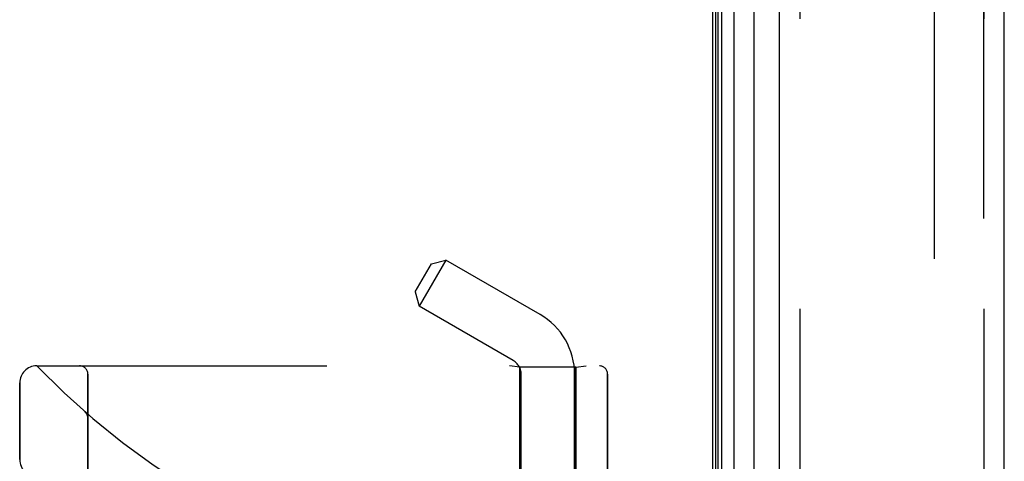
# Model space of a CAD drawing. Header units: inches. Extents: x 0 to 193, y 0 to 125.
# Tile 17 of 256: x 13.49 to 17.1, y 37.04 to 38.66. Entities that reach past the tile are written whole.
import ezdxf

# ---------------------------------------------------------------- set-up
doc = ezdxf.new("R2010")
doc.units = ezdxf.units.IN
doc.header["$LTSCALE"] = 10.635988
doc.header["$MEASUREMENT"] = 0
doc.linetypes.add('HIDDEN', pattern=[0.2, 0.1, -0.1])
doc.layers.get('0').update_dxf_attribs({"linetype": 'CONTINUOUS'})
for name, color, linetype in [('DEFAULT_2', 8, 'HIDDEN'), ('LEFTHAND_DOOR_ASSEMBLY', 7, 'CONTINUOUS'), ('RIGHTHAND_DOOR_ASSEMBLY', 7, 'CONTINUOUS')]:
    doc.layers.add(name, color=color, linetype=linetype)

msp = doc.modelspace()

# ---------------------------------------------------------------- linework, layer by layer
at = {"color": 3, "linetype": 'Continuous'}
msp.add_line((16.0301, 91.0617), (16.0301, 31.2697), dxfattribs=at)
at = {"layer": 'DEFAULT_2', "color": 8, "linetype": 'HIDDEN'}
msp.add_line((16.8427, 89.9001), (16.8427, 32.4312), dxfattribs=at)
at = {"layer": 'LEFTHAND_DOOR_ASSEMBLY', "color": 7, "linetype": 'Continuous'}
for p, q in [((16.1079, 90.831), (16.1079, 31.5003)), ((16.042, 31.5184), (16.042, 90.813)), ((16.0508, 31.516), (16.0508, 90.8153)), ((16.0645, 31.5092), (16.0645, 90.8221)), ((16.183, 31.5287), (16.183, 90.8026))]:
    msp.add_line(p, q, dxfattribs=at)
at = {"layer": 'LEFTHAND_DOOR_ASSEMBLY', "color": 3, "linetype": 'Continuous'}
for p, q in [((16.2751, 31.5507), (16.2751, 90.7807)), ((17.1001, 31.5507), (17.1001, 90.7807))]:
    msp.add_line(p, q, dxfattribs=at)
at = {"layer": 'LEFTHAND_DOOR_ASSEMBLY', "color": 8, "linetype": 'HIDDEN'}
for p, q in [((16.3501, 90.7807), (16.3501, 31.5507)), ((17.0251, 31.5507), (17.0251, 90.7807)), ((15.052, 37.7799), (14.954, 37.6101)), ((14.9987, 37.7656), (15.052, 37.7799)), ((15.3971, 37.5806), (15.052, 37.7799)), ((14.9397, 37.6634), (14.9987, 37.7656)), ((14.9397, 37.6634), (14.954, 37.6101)), ((15.2991, 37.4109), (14.954, 37.6101)), ((13.5511, 37.3919), (15.6149, 37.3919)), ((15.3231, 37.3866), (15.2856, 37.3919)), ((15.5291, 37.3866), (15.3231, 37.3866)), ((15.3231, 37.3866), (15.3231, 36.8407)), ((15.5291, 37.3866), (15.5666, 37.3919)), ((15.5291, 37.3866), (15.5291, 36.8407)), ((13.7386, 34.7194), (13.7386, 37.3619)), ((15.3281, 34.5127), (15.3281, 37.3607)), ((15.5241, 34.7141), (15.5241, 37.3607)), ((15.6449, 37.3619), (15.6449, 36.8407)), ((13.4886, 37.0482), (13.4886, 37.3294)), ((13.7285, 37.2231), (13.7283, 37.2232)), ((13.7386, 37.2006), (13.7386, 37.2052))]:
    msp.add_line(p, q, dxfattribs=at)
for points in [[(13.7324, 37.2189), (13.7323, 37.2191), (13.7321, 37.2193), (13.7319, 37.2196), (13.7317, 37.2198), (13.7315, 37.22), (13.7313, 37.2202), (13.7311, 37.2204), (13.7309, 37.2207), (13.7307, 37.2209), (13.7305, 37.2211), (13.7303, 37.2213), (13.7301, 37.2215), (13.7299, 37.2218), (13.7297, 37.222), (13.7295, 37.2222), (13.7293, 37.2224), (13.729, 37.2226), (13.7288, 37.2228), (13.7286, 37.223), (13.7283, 37.2232)], [(13.7324, 37.2189), (13.7328, 37.2184), (13.7332, 37.2179), (13.7335, 37.2174), (13.7338, 37.2169), (13.7341, 37.2164), (13.7345, 37.2159), (13.7348, 37.2154), (13.735, 37.2148), (13.7353, 37.2143), (13.7356, 37.2137), (13.7359, 37.2132), (13.7361, 37.2126), (13.7364, 37.2121), (13.7366, 37.2115)], [(13.7366, 37.2115), (13.7368, 37.2109), (13.737, 37.2104), (13.7372, 37.2098), (13.7374, 37.2092), (13.7376, 37.2086), (13.7377, 37.208), (13.7379, 37.2074), (13.738, 37.2068), (13.7381, 37.2062), (13.7382, 37.2056), (13.7383, 37.205), (13.7384, 37.2043), (13.7385, 37.2037), (13.7385, 37.2031), (13.7386, 37.2025), (13.7386, 37.2018), (13.7386, 37.2012), (13.7386, 37.2008)]]:
    msp.add_lwpolyline(points, dxfattribs=at)
for centre, radius, start, end in [((15.2701, 37.3607), 0.254, 0, 60), ((13.5511, 37.3294), 0.0625, 90, 180), ((15.5511, 39.3158), 2.7751, 223.8884, 270), ((13.7086, 37.3619), 0.03, 0, 90), ((15.2701, 37.3607), 0.058, 0, 60), ((15.6149, 37.3619), 0.03, 0, 90), ((13.5511, 37.0482), 0.0625, 180, 270)]:
    msp.add_arc(centre, radius, start, end, dxfattribs=at)
at = {"layer": 'RIGHTHAND_DOOR_ASSEMBLY', "color": 8, "linetype": 'HIDDEN'}
for p, q in [((16.3501, 90.7807), (16.3501, 31.5507)), ((17.0251, 90.7807), (17.0251, 31.5507)), ((13.5511, 37.3919), (15.6149, 37.3919)), ((15.3231, 37.3866), (15.2856, 37.3919)), ((15.5291, 37.3866), (15.3231, 37.3866)), ((15.3231, 36.8407), (15.3231, 37.3866)), ((15.5291, 37.3866), (15.5666, 37.3919)), ((15.5291, 36.8407), (15.5291, 37.3866)), ((13.7386, 37.3619), (13.7386, 34.7194)), ((15.6449, 36.8407), (15.6449, 37.3619)), ((13.4886, 37.3294), (13.4886, 37.0482)), ((13.7285, 37.2231), (13.7283, 37.2232)), ((13.7386, 37.2006), (13.7386, 37.2051))]:
    msp.add_line(p, q, dxfattribs=at)
for points in [[(13.7283, 37.2232), (13.7286, 37.223), (13.7288, 37.2228), (13.729, 37.2226), (13.7293, 37.2224), (13.7295, 37.2222), (13.7297, 37.222), (13.7299, 37.2218), (13.7301, 37.2215), (13.7303, 37.2213), (13.7305, 37.2211), (13.7307, 37.2209), (13.7309, 37.2207), (13.7311, 37.2205), (13.7313, 37.2202), (13.7315, 37.22), (13.7317, 37.2198), (13.7319, 37.2196), (13.7321, 37.2193), (13.7323, 37.2191), (13.7324, 37.2189)], [(13.7366, 37.2114), (13.7364, 37.212), (13.7362, 37.2125), (13.7359, 37.2131), (13.7356, 37.2137), (13.7354, 37.2142), (13.7351, 37.2148), (13.7348, 37.2153), (13.7345, 37.2159), (13.7342, 37.2164), (13.7338, 37.2169), (13.7335, 37.2174), (13.7331, 37.2179), (13.7328, 37.2184), (13.7324, 37.2189)], [(13.7386, 37.2008), (13.7386, 37.2012), (13.7386, 37.2018), (13.7386, 37.2024), (13.7385, 37.2031), (13.7385, 37.2037), (13.7384, 37.2043), (13.7383, 37.2049), (13.7382, 37.2055), (13.7381, 37.2061), (13.738, 37.2067), (13.7379, 37.2073), (13.7377, 37.2079), (13.7376, 37.2085), (13.7374, 37.2091), (13.7372, 37.2097), (13.737, 37.2102), (13.7368, 37.2108), (13.7366, 37.2114)]]:
    msp.add_lwpolyline(points, dxfattribs=at)
for centre, radius, start, end in [((13.5511, 37.3294), 0.0625, 90, 180), ((15.5511, 39.3158), 2.7751, 223.8884, 270), ((13.7086, 37.3619), 0.03, 0, 90), ((15.6149, 37.3619), 0.03, 0, 90), ((13.5511, 37.0482), 0.0625, 180, 270)]:
    msp.add_arc(centre, radius, start, end, dxfattribs=at)

doc.saveas('drawing.dxf')
